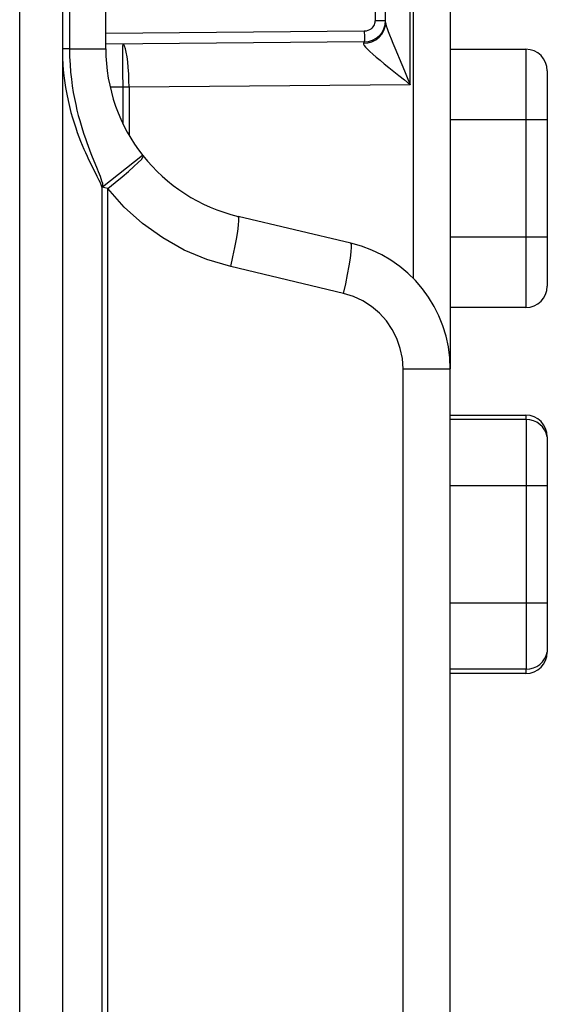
# Model space of a CAD drawing. Header units: millimetres. Extents: x -728 to -141, y -62 to 525.
# Tile 107 of 186: x -225 to -213, y 211 to 233. Entities that reach past the tile are written whole.
import ezdxf

# ---------------------------------------------------------------- set-up
doc = ezdxf.new("R2010")
doc.units = ezdxf.units.MM
doc.header["$LTSCALE"] = 23.1
doc.layers.add('R912005502_AM_0', color=7, linetype='CONTINUOUS')

msp = doc.modelspace()

# ---------------------------------------------------------------- linework, layer by layer
at = {"layer": 'R912005502_AM_0', "color": 7}
for p, q in [((-223.789, 181.941), (-223.789, 305.912)), ((-224.789, 181.941), (-224.789, 305.712)), ((-214.789, 252.413), (-214.789, 225.271)), ((-215.649, 250.316), (-215.649, 227.368)), ((-215.719, 231.87), (-215.719, 245.714)), ((-223.631, 244.98), (-223.631, 232.703)), ((-222.789, 232.703), (-222.789, 244.98)), ((-216.289, 233.317), (-216.289, 244.266)), ((-216.536, 244.222), (-216.536, 233.362)), ((-216.536, 233.362), (-216.289, 233.362)), ((-216.299, 233.221), (-216.289, 233.317)), ((-216.784, 233.112), (-222.789, 233.059)), ((-216.784, 232.862), (-222.79, 232.809)), ((-223.631, 232.703), (-223.797, 232.703)), ((-223.631, 232.703), (-222.789, 232.703)), ((-216.71, 232.692), (-216.654, 232.638)), ((-214.789, 232.693), (-213.034, 232.693)), ((-213.034, 232.693), (-213.034, 226.693)), ((-222.399, 232.539), (-222.399, 232.389)), ((-222.399, 232.389), (-222.398, 232.158)), ((-222.398, 232.158), (-222.395, 231.813)), ((-212.534, 232.193), (-212.534, 227.193)), ((-222.395, 231.813), (-222.68, 231.81)), ((-222.247, 231.813), (-222.395, 231.813)), ((-222.395, 231.813), (-222.395, 230.974)), ((-215.719, 231.87), (-222.247, 231.813)), ((-222.247, 231.813), (-222.247, 230.699)), ((-212.534, 231.056), (-214.789, 231.056)), ((-222.863, 229.498), (-221.933, 230.23)), ((-222.811, 229.472), (-222.883, 229.49)), ((-222.883, 229.457), (-222.876, 181.992)), ((-222.745, 229.455), (-222.811, 229.472)), ((-222.745, 181.992), (-222.745, 229.456)), ((-217.095, 228.19), (-219.714, 228.811)), ((-212.534, 228.329), (-214.789, 228.329)), ((-217.268, 227.022), (-219.886, 227.644)), ((-213.034, 226.693), (-214.789, 226.693)), ((-215.884, 225.271), (-214.789, 225.271)), ((-215.884, 183.792), (-215.884, 225.271)), ((-214.789, 183.792), (-214.789, 225.271)), ((-214.789, 224.193), (-213.034, 224.193)), ((-213.034, 224.193), (-213.034, 224.093)), ((-213.024, 224.093), (-214.789, 224.093)), ((-213.024, 224.093), (-213.024, 218.293)), ((-212.534, 223.693), (-212.534, 218.693)), ((-212.534, 222.556), (-214.789, 222.556)), ((-212.534, 219.829), (-214.789, 219.829)), ((-213.024, 218.293), (-214.789, 218.293)), ((-213.034, 218.193), (-214.789, 218.193)), ((-213.034, 218.293), (-213.034, 218.193))]:
    msp.add_line(p, q, dxfattribs=at)
for points in [[(-216.536, 233.362), (-216.537, 233.338), (-216.541, 233.314), (-216.547, 233.288), (-216.557, 233.262), (-216.57, 233.236), (-216.588, 233.21), (-216.61, 233.185), (-216.636, 233.162), (-216.667, 233.142), (-216.703, 233.126), (-216.742, 233.116), (-216.784, 233.112)], [(-216.289, 233.317), (-216.285, 233.283), (-216.274, 233.236), (-216.257, 233.178)], [(-216.784, 233.112), (-216.783, 232.987), (-216.783, 232.935), (-216.783, 232.895), (-216.784, 232.87), (-216.784, 232.862)], [(-216.606, 232.865), (-216.517, 232.909), (-216.44, 232.97), (-216.375, 233.044), (-216.328, 233.129), (-216.299, 233.221)], [(-216.257, 233.178), (-216.232, 233.108), (-216.201, 233.027), (-216.164, 232.935), (-216.123, 232.834), (-216.076, 232.723), (-215.913, 232.337)], [(-222.395, 232.813), (-222.396, 232.802), (-222.397, 232.773), (-222.398, 232.729), (-222.398, 232.673), (-222.399, 232.539)], [(-222.247, 231.813), (-222.25, 231.969), (-222.257, 232.122), (-222.266, 232.267), (-222.279, 232.401), (-222.294, 232.52), (-222.312, 232.622), (-222.331, 232.704), (-222.352, 232.764), (-222.373, 232.801), (-222.395, 232.813)], [(-216.801, 232.832), (-216.702, 232.839), (-216.606, 232.865)], [(-216.784, 232.862), (-216.789, 232.86), (-216.793, 232.854), (-216.797, 232.845), (-216.801, 232.832)], [(-216.801, 232.832), (-216.8, 232.809), (-216.784, 232.778), (-216.754, 232.739), (-216.71, 232.692)], [(-223.631, 232.703), (-223.628, 232.515), (-223.619, 232.335), (-223.606, 232.163), (-223.588, 231.998), (-223.567, 231.84), (-223.543, 231.69), (-223.517, 231.547), (-223.488, 231.41), (-223.458, 231.28), (-223.427, 231.157), (-223.395, 231.039), (-223.362, 230.927), (-223.329, 230.821), (-223.296, 230.719), (-223.263, 230.622), (-223.23, 230.53), (-223.198, 230.441), (-223.165, 230.356), (-223.134, 230.274), (-223.103, 230.196), (-223.043, 230.05)], [(-216.654, 232.638), (-216.586, 232.578), (-216.507, 232.51), (-216.419, 232.437), (-216.322, 232.357), (-216.216, 232.271)], [(-223.789, 232.412), (-223.784, 232.319), (-223.769, 232.139), (-223.748, 231.968), (-223.724, 231.805), (-223.697, 231.649), (-223.666, 231.501), (-223.633, 231.36), (-223.599, 231.226), (-223.563, 231.1), (-223.526, 230.98), (-223.488, 230.866), (-223.45, 230.758), (-223.412, 230.655), (-223.373, 230.557), (-223.335, 230.464), (-223.297, 230.375), (-223.26, 230.291), (-223.223, 230.21), (-223.187, 230.133), (-223.151, 230.059), (-223.117, 229.99), (-223.084, 229.923), (-222.995, 229.748)], [(-216.216, 232.271), (-215.981, 232.082), (-215.854, 231.979), (-215.719, 231.87)], [(-215.913, 232.337), (-215.852, 232.19), (-215.786, 232.034), (-215.719, 231.87)], [(-222.745, 229.455), (-222.573, 229.596), (-222.41, 229.731), (-222.263, 229.857), (-222.137, 229.968), (-222.034, 230.06), (-221.963, 230.134), (-221.927, 230.189), (-221.923, 230.218)], [(-223.043, 230.05), (-222.989, 229.916), (-222.964, 229.855), (-222.942, 229.798), (-222.923, 229.743), (-222.905, 229.69), (-222.885, 229.636), (-222.869, 229.584), (-222.862, 229.539), (-222.863, 229.498)], [(-222.995, 229.748), (-222.97, 229.698), (-222.947, 229.649), (-222.922, 229.598), (-222.902, 229.548), (-222.89, 229.502), (-222.883, 229.457)], [(-219.886, 227.644), (-220.439, 227.808), (-220.965, 228.03), (-221.467, 228.311), (-221.936, 228.645), (-222.361, 229.026), (-222.745, 229.456)], [(-219.886, 227.644), (-219.835, 227.869), (-219.789, 228.085), (-219.752, 228.285), (-219.723, 228.461), (-219.704, 228.606), (-219.696, 228.716), (-219.699, 228.785), (-219.713, 228.811)], [(-217.268, 227.022), (-217.217, 227.247), (-217.172, 227.464), (-217.134, 227.664), (-217.105, 227.839), (-217.087, 227.985), (-217.079, 228.094), (-217.082, 228.163), (-217.095, 228.19)], [(-215.884, 225.271), (-215.9, 225.512), (-215.948, 225.745), (-216.026, 225.972), (-216.135, 226.187), (-216.271, 226.385), (-216.432, 226.564), (-216.616, 226.719), (-216.819, 226.849), (-217.036, 226.95), (-217.268, 227.022)]]:
    msp.add_lwpolyline(points, dxfattribs=at)
for centre, radius, start, end in [((-216.789, 233.362), 0.5, 270.5, 359.9989), ((-218.789, 232.703), 4, 180, 256.6308), ((-213.034, 232.193), 0.5, 0, 90), ((-217.789, 225.271), 3, 0, 76.6398), ((-213.034, 227.193), 0.5, 270, 360), ((-213.034, 223.693), 0.5, 0, 90), ((-213.024, 223.593), 0.5, 11.537, 90), ((-213.034, 218.693), 0.5, 270, 360), ((-213.024, 218.793), 0.5, 270, 348.463)]:
    msp.add_arc(centre, radius, start, end, dxfattribs=at)

doc.saveas('drawing.dxf')
